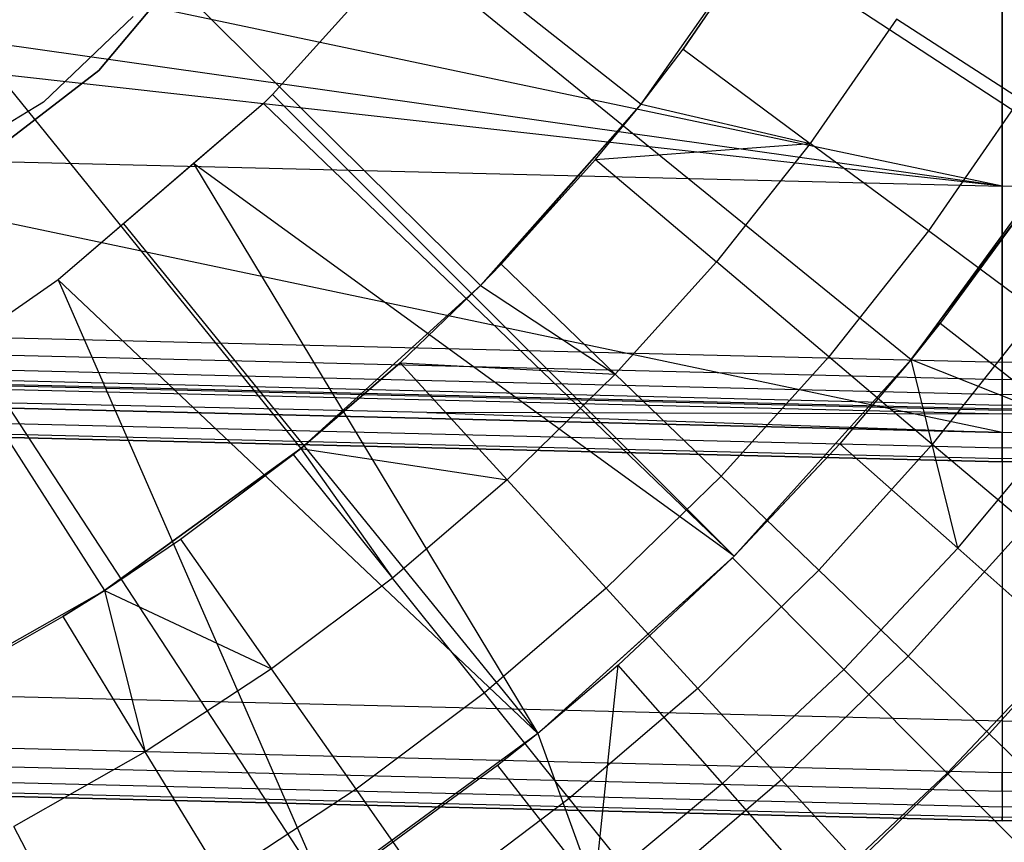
# Model space of a CAD drawing. Extents: x -390 to 397, y -401 to 400.
# Tile 182 of 192: x -4.03 to 0.09, y -389.99 to -386.55. Entities that reach past the tile are written whole.
import ezdxf

# ---------------------------------------------------------------- set-up
doc = ezdxf.new("R2010")
doc.units = 0
doc.header["$LTSCALE"] = 25.4
doc.layers.get('0').update_dxf_attribs({"linetype": 'CONTINUOUS'})

# ---------------------------------------------------------------- blocks, each defined once
blk = doc.blocks.new('FOURTY_ROUND_VII_ZWIS_STL')
at = {"color": 0}
for p, q in [((-3.4264, -385.3227, -953.55), (-1.4335, -386.8993, -957.4595)), ((-3.4264, -385.3227, -953.55), (-1.4335, -386.8993, -957.4595)), ((-1.9356, -385.5793, -952.8), (0.3495, -387.073, -957)), ((-1.9356, -385.5793, -952.8), (0.3495, -387.073, -957)), ((0.0771, -387.2428, -931.3491), (0.0771, -385.6827, -933.034)), ((0.0771, -387.2428, -931.3491), (0.0771, -385.6827, -933.034)), ((0.0771, -387.2428, -931.3491), (-6.544, -385.8475, -932.855)), ((0.0771, -387.2428, -931.3491), (-6.544, -385.8475, -932.855)), ((-3.9126, -385.8721, -953.55), (-2.1052, -387.6584, -957.4595)), ((-3.9126, -385.8721, -953.55), (-2.1052, -387.6584, -957.4595)), ((-1.4335, -386.8993, -957.4595), (-0.8494, -386.0709, -957.4595)), ((-1.4335, -386.8993, -957.4595), (-0.8494, -386.0709, -957.4595)), ((-0.8494, -386.0709, -957.4595), (-1.2573, -386.6693, -970.5261)), ((-0.8494, -386.0709, -957.4595), (-1.2573, -386.6693, -970.5261)), ((0.0771, -387.2428, -931.3491), (-7.521, -386.1668, -932.5519)), ((0.0771, -387.2428, -931.3491), (-7.521, -386.1668, -932.5519)), ((-1.2573, -386.6693, -970.5261), (-0.9215, -386.1844, -970.5261)), ((-1.2573, -386.6693, -970.5261), (-0.9215, -386.1844, -970.5261)), ((-2.4224, -386.2463, -952.8), (-2.9751, -386.8597, -952.8)), ((-2.4224, -386.2463, -952.8), (-2.9751, -386.8597, -952.8)), ((-2.4224, -386.2463, -952.8), (-0.3029, -387.967, -957)), ((-2.4224, -386.2463, -952.8), (-0.3029, -387.967, -957)), ((0.0771, -388.2727, -932.4962), (-9.4079, -386.2758, -934.3766)), ((0.0771, -388.2727, -932.4962), (-9.4079, -386.2758, -934.3766)), ((0.0771, -387.2428, -931.3491), (-8.5777, -386.2798, -932.4187)), ((0.0771, -387.2428, -931.3491), (-8.5777, -386.2798, -932.4187)), ((-4.4563, -386.3647, -953.55), (-2.8563, -388.339, -957.4595)), ((-4.4563, -386.3647, -953.55), (-2.8563, -388.339, -957.4595)), ((-3.7021, -386.7589, -949), (-3.3609, -386.3536, -949)), ((-3.3609, -386.3536, -946), (-3.7021, -386.7589, -946)), ((-3.7021, -386.7589, -949), (-3.3609, -386.3536, -949)), ((-3.3609, -386.3536, -946), (-3.7021, -386.7589, -946)), ((0.0771, -386.3923, -934.3766), (0.0771, -388.2727, -932.4962)), ((0.0771, -386.3923, -934.3766), (0.0771, -388.2727, -932.4962)), ((-3.5588, -386.5333, -952.8), (-3.9339, -386.8918, -952.8)), ((-3.5588, -386.5333, -952), (-3.9339, -386.8918, -952)), ((-3.5588, -386.5333, -952.8), (-3.9339, -386.8918, -952.8)), ((-3.5588, -386.5333, -952), (-3.9339, -386.8918, -952)), ((-0.3652, -386.5439, -971.8167), (-0.7252, -387.0637, -971.8167)), ((-0.3652, -386.5439, -971.8167), (-0.7252, -387.0637, -971.8167)), ((0.1515, -386.8778, -973.1305), (-0.3652, -386.5439, -971.8167)), ((0.1515, -386.8778, -973.1305), (-0.3652, -386.5439, -971.8167)), ((-1.4335, -386.8993, -970.5261), (-1.2573, -386.6693, -970.5261)), ((-1.4335, -386.8993, -957.4595), (-1.2573, -386.6693, -970.5261)), ((-1.4335, -386.8993, -970.5261), (-1.2573, -386.6693, -970.5261)), ((-1.4335, -386.8993, -957.4595), (-1.2573, -386.6693, -970.5261)), ((-1.2573, -386.6693, -970.5261), (-0.7252, -387.0637, -971.8167)), ((-1.2573, -386.6693, -970.5261), (-0.7252, -387.0637, -971.8167)), ((-18.9291, -386.7762, -931.3491), (0.0771, -387.2428, -931.3491)), ((-18.9291, -386.7762, -931.3491), (0.0771, -387.2428, -931.3491)), ((-4.1224, -387.0814, -949), (-3.7021, -386.7589, -949)), ((-3.7021, -386.7589, -946), (-4.1224, -387.0814, -946)), ((-4.1224, -387.0814, -949), (-3.7021, -386.7589, -949)), ((-3.7021, -386.7589, -946), (-4.1224, -387.0814, -946)), ((-3.7021, -386.7589, -949), (-3.7021, -386.7589, -946)), ((-3.7021, -386.7589, -949), (-3.7021, -386.7589, -946)), ((0.0771, -387.2428, -931.3491), (19.0833, -386.7762, -931.3491)), ((0.0771, -387.2428, -931.3491), (19.0833, -386.7762, -931.3491)), ((-5.0508, -386.7945, -953.55), (-3.6778, -388.9328, -957.4595)), ((-5.0508, -386.7945, -953.55), (-3.6778, -388.9328, -957.4595)), ((-2.9751, -386.8597, -952.8), (-3.0127, -386.8972, -952.8)), ((-2.9751, -386.8597, -952.8), (-3.0127, -386.8972, -952.8)), ((-2.9751, -386.8597, -952.8), (-1.0438, -388.7893, -957)), ((-2.9751, -386.8597, -952.8), (-1.0438, -388.7893, -957)), ((-3.9339, -386.8918, -952.8), (-4.3774, -387.1614, -952.8)), ((-3.9339, -386.8918, -952), (-4.3774, -387.1614, -952)), ((-3.9339, -386.8918, -952.8), (-4.3774, -387.1614, -952.8)), ((-3.9339, -386.8918, -952), (-4.3774, -387.1614, -952)), ((-3.9339, -386.8918, -952), (-3.9339, -386.8918, -952.8)), ((-3.9339, -386.8918, -952), (-3.9339, -386.8918, -952.8)), ((-3.0127, -386.8972, -952.8), (-3.8723, -387.6339, -952.8)), ((-3.0127, -386.8972, -952.8), (-3.8723, -387.6339, -952.8)), ((-3.0127, -386.8972, -952.8), (-3.599, -387.3996, -952.7733)), ((-3.0127, -386.8972, -952.8), (-3.3052, -387.1478, -952.7724)), ((-3.0127, -386.8972, -952.8), (-1.0438, -388.7893, -957)), ((-3.0127, -386.8972, -952.8), (-1.0438, -388.7893, -957)), ((-2.1052, -387.6584, -957.4595), (-1.4335, -386.8993, -957.4595)), ((-2.1052, -387.6584, -957.4595), (-1.4335, -386.8993, -957.4595)), ((-2.0185, -387.5695, -970.5261), (-1.4335, -386.8993, -957.4595)), ((-2.0185, -387.5695, -970.5261), (-1.4335, -386.8993, -957.4595)), ((-1.6235, -387.1316, -970.5261), (-1.4335, -386.8993, -970.5261)), ((-1.6235, -387.1316, -970.5261), (-1.4335, -386.8993, -970.5261)), ((-1.6235, -387.1316, -970.5261), (-1.4335, -386.8993, -957.4595)), ((-1.6235, -387.1316, -970.5261), (-1.4335, -386.8993, -957.4595)), ((-1.4335, -386.8993, -970.5261), (-0.7252, -387.0637, -971.8167)), ((-1.4335, -386.8993, -970.5261), (-0.7252, -387.0637, -971.8167)), ((-1.4335, -386.8993, -970.5261), (-1.4335, -386.8993, -957.4595)), ((-1.4335, -386.8993, -970.5261), (-1.4335, -386.8993, -957.4595)), ((0.1515, -386.8778, -973.1305), (-0.2309, -387.4299, -973.1305)), ((0.1515, -386.8778, -973.1305), (-0.2309, -387.4299, -973.1305)), ((-1.6235, -387.1316, -970.5261), (-0.7252, -387.0637, -971.8167)), ((-1.6235, -387.1316, -970.5261), (-0.7252, -387.0637, -971.8167)), ((-0.7252, -387.0637, -971.8167), (-1.1177, -387.5592, -971.8167)), ((-0.7252, -387.0637, -971.8167), (-1.1177, -387.5592, -971.8167)), ((-0.2309, -387.4299, -973.1305), (-0.7252, -387.0637, -971.8167)), ((-0.2309, -387.4299, -973.1305), (-0.7252, -387.0637, -971.8167)), ((0.3495, -387.073, -957), (-0.3029, -387.967, -957)), ((0.3495, -387.073, -957), (-0.3029, -387.967, -957)), ((-3.3052, -387.1478, -952.7724), (-3.599, -387.3996, -952.7733)), ((-1.0438, -388.7893, -957), (-3.3052, -387.1478, -952.7724)), ((-3.3052, -387.1478, -952.7724), (-1.8654, -389.5309, -957)), ((-3.3052, -387.1478, -952.7724), (-1.8654, -389.5309, -957)), ((-1.0438, -388.7893, -957), (-3.3052, -387.1478, -952.7724)), ((-2.0185, -387.5695, -970.5261), (-1.6235, -387.1316, -970.5261)), ((-2.0185, -387.5695, -970.5261), (-1.6235, -387.1316, -970.5261)), ((-1.6235, -387.1316, -970.5261), (-1.1177, -387.5592, -971.8167)), ((-1.6235, -387.1316, -970.5261), (-1.1177, -387.5592, -971.8167)), ((0.0771, -388.1738, -929.25), (0.0771, -387.2428, -931.3491)), ((0.0771, -388.1738, -929.25), (0.0771, -387.2428, -931.3491)), ((-0.3029, -387.967, -957), (0.2058, -387.2873, -970.1406)), ((-0.3029, -387.967, -957), (0.2058, -387.2873, -970.1406)), ((0.2058, -387.2873, -970.1406), (-0.1823, -387.8157, -970.1406)), ((0.2058, -387.2873, -970.1406), (-0.1823, -387.8157, -970.1406)), ((-3.599, -387.3996, -952.7733), (-3.8723, -387.6339, -952.8)), ((-3.599, -387.3996, -952.7733), (-3.8723, -387.6339, -952.8)), ((-3.599, -387.3996, -952.7733), (-1.8654, -389.5309, -957)), ((-3.599, -387.3996, -952.7733), (-1.8654, -389.5309, -957)), ((-0.2309, -387.4299, -973.1305), (-0.6479, -387.9565, -973.1305)), ((-0.2309, -387.4299, -973.1305), (-0.6479, -387.9565, -973.1305)), ((0.2247, -387.7676, -974.4657), (-0.2309, -387.4299, -973.1305)), ((0.2247, -387.7676, -974.4657), (-0.2309, -387.4299, -973.1305)), ((0.0771, -387.9802, -929), (-18.9653, -387.5127, -929)), ((0.0771, -387.9802, -929), (-18.9653, -387.5127, -929)), ((19.1195, -387.5127, -929), (0.0771, -387.9802, -929)), ((19.1195, -387.5127, -929), (0.0771, -387.9802, -929)), ((-1.1177, -387.5592, -971.8167), (-1.5411, -388.0287, -971.8167)), ((-1.1177, -387.5592, -971.8167), (-1.5411, -388.0287, -971.8167)), ((-0.6479, -387.9565, -973.1305), (-1.1177, -387.5592, -971.8167)), ((-0.6479, -387.9565, -973.1305), (-1.1177, -387.5592, -971.8167)), ((-18.9687, -387.5839, -929.0132), (0.0771, -388.0515, -929.0132)), ((-18.9687, -387.5839, -929.0132), (0.0771, -388.0515, -929.0132)), ((-2.1052, -387.6584, -970.5261), (-2.0185, -387.5695, -970.5261)), ((-2.0185, -387.5695, -970.5261), (-2.1052, -387.6584, -957.4595)), ((-2.1052, -387.6584, -970.5261), (-2.0185, -387.5695, -970.5261)), ((-2.0185, -387.5695, -970.5261), (-2.1052, -387.6584, -957.4595)), ((-2.0185, -387.5695, -970.5261), (-1.5411, -388.0287, -971.8167)), ((-2.0185, -387.5695, -970.5261), (-1.5411, -388.0287, -971.8167)), ((0.0771, -388.0515, -929.0132), (19.123, -387.5839, -929.0132)), ((0.0771, -388.0515, -929.0132), (19.123, -387.5839, -929.0132)), ((-18.9718, -387.6458, -929.0509), (0.0771, -388.1134, -929.0509)), ((-18.9718, -387.6458, -929.0509), (0.0771, -388.1134, -929.0509)), ((-3.8723, -387.6339, -952.8), (-4.2546, -387.9005, -952.8)), ((-3.8723, -387.6339, -952.8), (-4.2546, -387.9005, -952.8)), ((-1.8654, -389.5309, -957), (-3.8723, -387.6339, -952.8)), ((-3.8723, -387.6339, -952.8), (-2.7588, -390.1842, -957)), ((-3.8723, -387.6339, -952.8), (-2.7588, -390.1842, -957)), ((-1.8654, -389.5309, -957), (-3.8723, -387.6339, -952.8)), ((0.0771, -388.1134, -929.0509), (19.1261, -387.6458, -929.0509)), ((0.0771, -388.1134, -929.0509), (19.1261, -387.6458, -929.0509)), ((-18.974, -387.6902, -929.1082), (0.0771, -388.1578, -929.1082)), ((-18.974, -387.6902, -929.1082), (0.0771, -388.1578, -929.1082)), ((-2.8563, -388.339, -957.4595), (-2.1052, -387.6584, -957.4595)), ((-2.8563, -388.339, -957.4595), (-2.1052, -387.6584, -957.4595)), ((-2.4408, -387.9812, -970.5261), (-2.1052, -387.6584, -970.5261)), ((-2.4408, -387.9812, -970.5261), (-2.1052, -387.6584, -970.5261)), ((-2.4408, -387.9812, -970.5261), (-2.1052, -387.6584, -957.4595)), ((-2.4408, -387.9812, -970.5261), (-2.1052, -387.6584, -957.4595)), ((-2.1052, -387.6584, -970.5261), (-1.5411, -388.0287, -971.8167)), ((-2.1052, -387.6584, -970.5261), (-1.5411, -388.0287, -971.8167)), ((-2.1052, -387.6584, -970.5261), (-2.1052, -387.6584, -957.4595)), ((-2.1052, -387.6584, -970.5261), (-2.1052, -387.6584, -957.4595)), ((0.0771, -388.1578, -929.1082), (19.1283, -387.6902, -929.1082)), ((0.0771, -388.1578, -929.1082), (19.1283, -387.6902, -929.1082)), ((0.0771, -388.1961, -902), (-18.9758, -387.7284, -902)), ((0.0771, -388.1961, -902), (-18.9758, -387.7284, -902)), ((0.0771, -388.1961, -900.5), (-18.9758, -387.7284, -900.5)), ((0.0771, -388.1961, -900.5), (-18.9758, -387.7284, -900.5)), ((0.0771, -388.1961, -895.5), (-18.9758, -387.7284, -895.5)), ((0.0771, -388.1961, -895.5), (-18.9758, -387.7284, -895.5)), ((-18.975, -387.7112, -929.1777), (0.0771, -388.1789, -929.1777)), ((-18.975, -387.7112, -929.1777), (0.0771, -388.1789, -929.1777)), ((-18.9747, -387.7061, -929.25), (0.0771, -388.1738, -929.25)), ((-18.9747, -387.7061, -929.25), (0.0771, -388.1738, -929.25)), ((0.0771, -388.1738, -929.25), (19.129, -387.7061, -929.25)), ((0.0771, -388.1738, -929.25), (19.129, -387.7061, -929.25)), ((0.0771, -388.1789, -929.1777), (19.1293, -387.7112, -929.1777)), ((0.0771, -388.1789, -929.1777), (19.1293, -387.7112, -929.1777)), ((19.1301, -387.7284, -902), (0.0771, -388.1961, -902)), ((19.1301, -387.7284, -902), (0.0771, -388.1961, -902)), ((19.1301, -387.7284, -927.5), (0.0771, -388.1961, -927.5)), ((19.1301, -387.7284, -927.5), (0.0771, -388.1961, -927.5)), ((19.1301, -387.7284, -900.5), (0.0771, -388.1961, -900.5)), ((19.1301, -387.7284, -900.5), (0.0771, -388.1961, -900.5)), ((19.1301, -387.7284, -895.5), (0.0771, -388.1961, -895.5)), ((19.1301, -387.7284, -895.5), (0.0771, -388.1961, -895.5)), ((0.2247, -387.7676, -974.4657), (-0.2148, -388.3227, -974.4657)), ((0.2247, -387.7676, -974.4657), (-0.2148, -388.3227, -974.4657)), ((-18.9796, -387.8048, -902.0152), (0.0771, -388.2726, -902.0152)), ((-18.9796, -387.8048, -902.0152), (0.0771, -388.2726, -902.0152)), ((-18.9796, -387.8048, -927.4848), (0.0771, -388.2726, -927.4848)), ((-18.9796, -387.8048, -927.4848), (0.0771, -388.2726, -927.4848)), ((-18.9796, -387.8048, -900.4848), (0.0771, -388.2726, -900.4848)), ((-18.9796, -387.8048, -900.4848), (0.0771, -388.2726, -900.4848)), ((-18.9796, -387.8048, -895.5152), (0.0771, -388.2726, -895.5152)), ((-18.9796, -387.8048, -895.5152), (0.0771, -388.2726, -895.5152)), ((0.0771, -388.2727, -932.4962), (-18.9796, -387.8049, -932.4962)), ((0.0771, -388.2727, -932.4962), (-18.9796, -387.8049, -932.4962)), ((0.0771, -388.2726, -902.0152), (19.1339, -387.8048, -902.0152)), ((0.0771, -388.2726, -902.0152), (19.1339, -387.8048, -902.0152)), ((0.0771, -388.2726, -927.4848), (19.1339, -387.8048, -927.4848)), ((0.0771, -388.2726, -927.4848), (19.1339, -387.8048, -927.4848)), ((0.0771, -388.2726, -900.4848), (19.1339, -387.8048, -900.4848)), ((0.0771, -388.2726, -900.4848), (19.1339, -387.8048, -900.4848)), ((0.0771, -388.2726, -895.5152), (19.1339, -387.8048, -895.5152)), ((0.0771, -388.2726, -895.5152), (19.1339, -387.8048, -895.5152)), ((0.0771, -388.2727, -932.4962), (19.1339, -387.8049, -932.4962)), ((0.0771, -388.2727, -932.4962), (19.1339, -387.8049, -932.4962)), ((-0.1823, -387.8157, -970.1406), (-0.3029, -387.967, -970.1406)), ((-0.3029, -387.967, -957), (-0.1823, -387.8157, -970.1406)), ((-0.3029, -387.967, -957), (-0.1823, -387.8157, -970.1406)), ((-0.1823, -387.8157, -970.1406), (-0.3029, -387.967, -970.1406)), ((-0.1823, -387.8157, -970.1406), (0.3371, -388.2221, -971.4547)), ((-0.1823, -387.8157, -970.1406), (0.3371, -388.2221, -971.4547)), ((-18.9828, -387.8696, -902.0586), (0.0771, -388.3375, -902.0586)), ((-18.9828, -387.8696, -902.0586), (0.0771, -388.3375, -902.0586)), ((-18.9828, -387.8696, -927.4414), (0.0771, -388.3375, -927.4414)), ((-18.9828, -387.8696, -927.4414), (0.0771, -388.3375, -927.4414)), ((-18.9828, -387.8696, -900.4414), (0.0771, -388.3375, -900.4414)), ((-18.9828, -387.8696, -900.4414), (0.0771, -388.3375, -900.4414)), ((-18.9828, -387.8696, -895.5586), (0.0771, -388.3375, -895.5586)), ((-18.9828, -387.8696, -895.5586), (0.0771, -388.3375, -895.5586)), ((0.0771, -388.3375, -902.0586), (19.1371, -387.8696, -902.0586)), ((0.0771, -388.3375, -902.0586), (19.1371, -387.8696, -902.0586)), ((0.0771, -388.3375, -927.4414), (19.1371, -387.8696, -927.4414)), ((0.0771, -388.3375, -927.4414), (19.1371, -387.8696, -927.4414)), ((0.0771, -388.3375, -900.4414), (19.1371, -387.8696, -900.4414)), ((0.0771, -388.3375, -900.4414), (19.1371, -387.8696, -900.4414)), ((0.0771, -388.3375, -895.5586), (19.1371, -387.8696, -895.5586)), ((0.0771, -388.3375, -895.5586), (19.1371, -387.8696, -895.5586)), ((0.0771, -388.3961, -902.2), (-18.9856, -387.9281, -902.2)), ((0.0771, -388.3961, -927.3), (-18.9856, -387.9281, -927.3)), ((0.0771, -388.3961, -902.2), (-18.9856, -387.9281, -902.2)), ((0.0771, -388.3961, -927.3), (-18.9856, -387.9281, -927.3)), ((0.0771, -388.3961, -900.3), (-18.9856, -387.9281, -900.3)), ((-18.9856, -387.9281, -895.7), (0.0771, -388.3961, -895.7)), ((0.0771, -388.3961, -900.3), (-18.9856, -387.9281, -900.3)), ((-18.9856, -387.9281, -895.7), (0.0771, -388.3961, -895.7)), ((-18.9849, -387.9129, -902.1235), (0.0771, -388.3809, -902.1235)), ((-18.9849, -387.9129, -902.1235), (0.0771, -388.3809, -902.1235)), ((-18.9849, -387.9129, -927.3765), (0.0771, -388.3809, -927.3765)), ((-18.9849, -387.9129, -927.3765), (0.0771, -388.3809, -927.3765)), ((-18.9849, -387.9129, -900.3765), (0.0771, -388.3809, -900.3765)), ((-18.9849, -387.9129, -900.3765), (0.0771, -388.3809, -900.3765)), ((-18.9849, -387.9129, -895.6235), (0.0771, -388.3809, -895.6235)), ((-18.9849, -387.9129, -895.6235), (0.0771, -388.3809, -895.6235)), ((-2.3302, -388.1886, -927.5), (-14.8284, -387.9099, -927.5)), ((-14.8284, -387.9099, -927.5), (0.0771, -388.2726, -927.4848)), ((-14.8284, -387.9099, -927.5), (0.0771, -388.2726, -927.4848)), ((-2.3302, -388.1886, -927.5), (-14.8284, -387.9099, -927.5)), ((-4.2546, -387.9005, -952.8), (-2.7588, -390.1842, -957)), ((-4.2546, -387.9005, -952.8), (-2.7588, -390.1842, -957)), ((0.0771, -388.3809, -902.1235), (19.1392, -387.9129, -902.1235)), ((0.0771, -388.3809, -902.1235), (19.1392, -387.9129, -902.1235)), ((0.0771, -388.3809, -927.3765), (19.1392, -387.9129, -927.3765)), ((0.0771, -388.3809, -927.3765), (19.1392, -387.9129, -927.3765)), ((0.0771, -388.3809, -900.3765), (19.1392, -387.9129, -900.3765)), ((0.0771, -388.3809, -900.3765), (19.1392, -387.9129, -900.3765)), ((0.0771, -388.3809, -895.6235), (19.1392, -387.9129, -895.6235)), ((0.0771, -388.3809, -895.6235), (19.1392, -387.9129, -895.6235)), ((19.1399, -387.9281, -902.2), (0.0771, -388.3961, -902.2)), ((19.1399, -387.9281, -927.3), (0.0771, -388.3961, -927.3)), ((19.1399, -387.9281, -902.2), (0.0771, -388.3961, -902.2)), ((19.1399, -387.9281, -927.3), (0.0771, -388.3961, -927.3)), ((19.1399, -387.9281, -900.3), (0.0771, -388.3961, -900.3)), ((0.0771, -388.3961, -895.7), (19.1399, -387.9281, -895.7)), ((19.1399, -387.9281, -900.3), (0.0771, -388.3961, -900.3)), ((0.0771, -388.3961, -895.7), (19.1399, -387.9281, -895.7)), ((-0.6479, -387.9565, -973.1305), (-1.0978, -388.4552, -973.1305)), ((-0.6479, -387.9565, -973.1305), (-1.0978, -388.4552, -973.1305)), ((-0.3029, -387.967, -957), (-1.0438, -388.7893, -957)), ((-0.3029, -387.967, -957), (-1.0438, -388.7893, -957)), ((-0.2148, -388.3227, -974.4657), (-0.6479, -387.9565, -973.1305)), ((-0.2148, -388.3227, -974.4657), (-0.6479, -387.9565, -973.1305)), ((-0.3029, -387.967, -970.1406), (-0.6019, -388.3195, -970.1406)), ((-0.3029, -387.967, -957), (-0.6019, -388.3195, -970.1406)), ((-0.3029, -387.967, -970.1406), (-0.6019, -388.3195, -970.1406)), ((-0.3029, -387.967, -957), (-0.6019, -388.3195, -970.1406)), ((-0.1082, -388.7569, -971.4547), (-0.3029, -387.967, -970.1406)), ((-0.3029, -387.967, -970.1406), (0.3371, -388.2221, -971.4547)), ((-0.3029, -387.967, -970.1406), (0.3371, -388.2221, -971.4547)), ((-0.1082, -388.7569, -971.4547), (-0.3029, -387.967, -970.1406)), ((-0.3029, -387.967, -970.1406), (-0.3029, -387.967, -957)), ((-0.3029, -387.967, -970.1406), (-0.3029, -387.967, -957)), ((-2.8563, -388.339, -970.5261), (-2.4408, -387.9812, -970.5261)), ((-2.4408, -387.9812, -970.5261), (-2.8563, -388.339, -957.4595)), ((-2.4408, -387.9812, -970.5261), (-2.8563, -388.339, -957.4595)), ((-2.8563, -388.339, -970.5261), (-2.4408, -387.9812, -970.5261)), ((-2.4408, -387.9812, -970.5261), (-1.9938, -388.47, -971.8167)), ((-2.4408, -387.9812, -970.5261), (-1.9938, -388.47, -971.8167)), ((-2.4408, -387.9812, -970.5261), (-1.5411, -388.0287, -971.8167)), ((-2.4408, -387.9812, -970.5261), (-1.5411, -388.0287, -971.8167)), ((0.0771, -387.9802, -929), (0.0771, -388.0515, -929.0132)), ((0.0771, -387.9802, -929), (0.0771, -388.0515, -929.0132)), ((-1.5411, -388.0287, -971.8167), (-1.9938, -388.47, -971.8167)), ((-1.5411, -388.0287, -971.8167), (-1.9938, -388.47, -971.8167)), ((-1.0978, -388.4552, -973.1305), (-1.5411, -388.0287, -971.8167)), ((-1.0978, -388.4552, -973.1305), (-1.5411, -388.0287, -971.8167)), ((0.0771, -388.1134, -929.0509), (0.0771, -388.0515, -929.0132)), ((0.0771, -388.1134, -929.0509), (0.0771, -388.0515, -929.0132)), ((0.0771, -388.1578, -929.1082), (0.0771, -388.1134, -929.0509)), ((0.0771, -388.1578, -929.1082), (0.0771, -388.1134, -929.0509)), ((0.0771, -388.1789, -929.1777), (0.0771, -388.1578, -929.1082)), ((0.0771, -388.1789, -929.1777), (0.0771, -388.1578, -929.1082)), ((0.0771, -388.1789, -929.1777), (0.0771, -388.1738, -929.25)), ((0.0771, -388.1789, -929.1777), (0.0771, -388.1738, -929.25)), ((0.0771, -388.1961, -927.5), (-2.3302, -388.1886, -927.5)), ((-2.3302, -388.1886, -927.5), (0.0771, -388.2726, -927.4848)), ((-2.3302, -388.1886, -927.5), (0.0771, -388.2726, -927.4848)), ((0.0771, -388.1961, -927.5), (-2.3302, -388.1886, -927.5)), ((-0.1082, -388.7569, -971.4547), (0.3371, -388.2221, -971.4547)), ((-0.1082, -388.7569, -971.4547), (0.3371, -388.2221, -971.4547)), ((0.0771, -388.1961, -902), (0.0771, -388.2726, -902.0152)), ((0.0771, -388.1961, -902), (0.0771, -388.2726, -902.0152)), ((0.0771, -388.1961, -927.5), (0.0771, -388.2726, -927.4848)), ((0.0771, -388.1961, -927.5), (0.0771, -388.2726, -927.4848)), ((0.0771, -388.1961, -900.5), (0.0771, -388.2726, -900.4848)), ((0.0771, -388.1961, -900.5), (0.0771, -388.2726, -900.4848)), ((0.0771, -388.1961, -895.5), (0.0771, -388.2726, -895.5152)), ((0.0771, -388.1961, -895.5), (0.0771, -388.2726, -895.5152)), ((0.0771, -388.2726, -902.0152), (0.0771, -388.3375, -902.0586)), ((0.0771, -388.2726, -902.0152), (0.0771, -388.3375, -902.0586)), ((0.0771, -388.3375, -927.4414), (0.0771, -388.2726, -927.4848)), ((0.0771, -388.3375, -927.4414), (0.0771, -388.2726, -927.4848)), ((0.0771, -388.2726, -900.4848), (0.0771, -388.3375, -900.4414)), ((0.0771, -388.2726, -900.4848), (0.0771, -388.3375, -900.4414)), ((0.0771, -388.2726, -895.5152), (0.0771, -388.3375, -895.5586)), ((0.0771, -388.2726, -895.5152), (0.0771, -388.3375, -895.5586)), ((0.0771, -388.2727, -932.4962), (0.0771, -389.48, -930.1266)), ((0.0771, -388.2727, -932.4962), (0.0771, -389.48, -930.1266)), ((-2.8563, -388.339, -970.5261), (-3.6778, -388.9328, -957.4595)), ((-3.6778, -388.9328, -957.4595), (-2.8563, -388.339, -957.4595)), ((-2.8563, -388.339, -970.5261), (-3.6778, -388.9328, -957.4595)), ((-3.6778, -388.9328, -957.4595), (-2.8563, -388.339, -957.4595)), ((-2.8886, -388.365, -970.5261), (-2.8563, -388.339, -970.5261)), ((-2.8886, -388.365, -970.5261), (-2.8563, -388.339, -970.5261)), ((-2.8563, -388.339, -970.5261), (-2.4738, -388.8814, -971.8167)), ((-2.8563, -388.339, -970.5261), (-2.4738, -388.8814, -971.8167)), ((-2.8563, -388.339, -970.5261), (-1.9938, -388.47, -971.8167)), ((-2.8563, -388.339, -970.5261), (-1.9938, -388.47, -971.8167)), ((-2.8563, -388.339, -970.5261), (-2.8563, -388.339, -957.4595)), ((-2.8563, -388.339, -970.5261), (-2.8563, -388.339, -957.4595)), ((-0.6019, -388.3195, -970.1406), (-1.0514, -388.7969, -970.1406)), ((-0.6019, -388.3195, -970.1406), (-1.0514, -388.7969, -970.1406)), ((-1.0438, -388.7893, -957), (-0.6019, -388.3195, -970.1406)), ((-1.0438, -388.7893, -957), (-0.6019, -388.3195, -970.1406)), ((-0.2148, -388.3227, -974.4657), (-0.6891, -388.8484, -974.4657)), ((-0.2148, -388.3227, -974.4657), (-0.6891, -388.8484, -974.4657)), ((-0.6019, -388.3195, -970.1406), (-0.1082, -388.7569, -971.4547)), ((-0.6019, -388.3195, -970.1406), (-0.1082, -388.7569, -971.4547)), ((0.181, -388.6574, -975.8206), (-0.2148, -388.3227, -974.4657)), ((0.181, -388.6574, -975.8206), (-0.2148, -388.3227, -974.4657)), ((0.0771, -388.3375, -902.0586), (0.0771, -388.3809, -902.1235)), ((0.0771, -388.3375, -902.0586), (0.0771, -388.3809, -902.1235)), ((0.0771, -388.3809, -927.3765), (0.0771, -388.3375, -927.4414)), ((0.0771, -388.3809, -927.3765), (0.0771, -388.3375, -927.4414)), ((0.0771, -388.3375, -900.4414), (0.0771, -388.3809, -900.3765)), ((0.0771, -388.3375, -900.4414), (0.0771, -388.3809, -900.3765)), ((0.0771, -388.3375, -895.5586), (0.0771, -388.3809, -895.6235)), ((0.0771, -388.3375, -895.5586), (0.0771, -388.3809, -895.6235)), ((-2.8886, -388.365, -970.5261), (-3.6778, -388.9328, -957.4595)), ((-2.8886, -388.365, -970.5261), (-3.6778, -388.9328, -957.4595)), ((-3.36, -388.7193, -970.5261), (-2.8886, -388.365, -970.5261)), ((-3.36, -388.7193, -970.5261), (-2.8886, -388.365, -970.5261)), ((-2.8886, -388.365, -970.5261), (-2.4738, -388.8814, -971.8167)), ((-2.8886, -388.365, -970.5261), (-2.4738, -388.8814, -971.8167)), ((0.0771, -388.3961, -902.2), (0.0771, -388.3809, -902.1235)), ((0.0771, -388.3961, -902.2), (0.0771, -388.3809, -902.1235)), ((0.0771, -388.3961, -927.3), (0.0771, -388.3809, -927.3765)), ((0.0771, -388.3961, -927.3), (0.0771, -388.3809, -927.3765)), ((0.0771, -388.3961, -900.3), (0.0771, -388.3809, -900.3765)), ((0.0771, -388.3961, -900.3), (0.0771, -388.3809, -900.3765)), ((0.0771, -388.3961, -895.7), (0.0771, -388.3809, -895.6235)), ((0.0771, -388.3961, -895.7), (0.0771, -388.3809, -895.6235)), ((0.0771, -388.3961, -927.3), (0.0771, -388.3961, -902.2)), ((0.0771, -388.3961, -927.3), (0.0771, -388.3961, -902.2)), ((0.0771, -388.3961, -900.3), (0.0771, -388.3961, -895.7)), ((0.0771, -388.3961, -900.3), (0.0771, -388.3961, -895.7)), ((-1.9938, -388.47, -971.8167), (-2.4738, -388.8814, -971.8167)), ((-1.9938, -388.47, -971.8167), (-2.4738, -388.8814, -971.8167)), ((-1.5787, -388.924, -973.1305), (-1.9938, -388.47, -971.8167)), ((-1.5787, -388.924, -973.1305), (-1.9938, -388.47, -971.8167)), ((-1.0978, -388.4552, -973.1305), (-1.5787, -388.924, -973.1305)), ((-1.0978, -388.4552, -973.1305), (-1.5787, -388.924, -973.1305)), ((-0.6891, -388.8484, -974.4657), (-1.0978, -388.4552, -973.1305)), ((-0.6891, -388.8484, -974.4657), (-1.0978, -388.4552, -973.1305)), ((0.181, -388.6574, -975.8206), (-0.3155, -389.2078, -975.8206)), ((0.181, -388.6574, -975.8206), (-0.3155, -389.2078, -975.8206)), ((-3.6778, -388.9328, -970.5261), (-3.36, -388.7193, -970.5261)), ((-3.6778, -388.9328, -970.5261), (-3.36, -388.7193, -970.5261)), ((-3.6778, -388.9328, -957.4595), (-3.36, -388.7193, -970.5261)), ((-3.6778, -388.9328, -957.4595), (-3.36, -388.7193, -970.5261)), ((-3.36, -388.7193, -970.5261), (-2.9792, -389.2613, -971.8167)), ((-3.36, -388.7193, -970.5261), (-2.9792, -389.2613, -971.8167)), ((-0.1082, -388.7569, -971.4547), (-0.5853, -389.2635, -971.4547)), ((-0.1082, -388.7569, -971.4547), (-0.5853, -389.2635, -971.4547)), ((0.3504, -389.1631, -972.7912), (-0.1082, -388.7569, -971.4547)), ((0.3504, -389.1631, -972.7912), (-0.1082, -388.7569, -971.4547)), ((-1.0438, -388.7893, -957), (-1.8654, -389.5309, -957)), ((-1.0438, -388.7893, -957), (-1.8654, -389.5309, -957)), ((-1.0514, -388.7969, -970.1406), (-1.8654, -389.5309, -957)), ((-1.0514, -388.7969, -970.1406), (-1.8654, -389.5309, -957)), ((-1.0514, -388.7969, -970.1406), (-1.5292, -389.2459, -970.1406)), ((-1.0514, -388.7969, -970.1406), (-1.5292, -389.2459, -970.1406)), ((-1.0514, -388.7969, -970.1406), (-1.0438, -388.7893, -957)), ((-1.0514, -388.7969, -970.1406), (-1.0438, -388.7893, -957)), ((-0.5853, -389.2635, -971.4547), (-1.0514, -388.7969, -970.1406)), ((-0.5853, -389.2635, -971.4547), (-1.0514, -388.7969, -970.1406)), ((-2.4738, -388.8814, -971.8167), (-2.9792, -389.2613, -971.8167)), ((-2.4738, -388.8814, -971.8167), (-2.9792, -389.2613, -971.8167)), ((-2.0887, -389.3611, -973.1305), (-2.4738, -388.8814, -971.8167)), ((-2.0887, -389.3611, -973.1305), (-2.4738, -388.8814, -971.8167)), ((-0.6891, -388.8484, -974.4657), (-1.196, -389.3426, -974.4657)), ((-0.6891, -388.8484, -974.4657), (-1.196, -389.3426, -974.4657)), ((-0.3155, -389.2078, -975.8206), (-0.6891, -388.8484, -974.4657)), ((-0.3155, -389.2078, -975.8206), (-0.6891, -388.8484, -974.4657)), ((-1.5787, -388.924, -973.1305), (-2.0887, -389.3611, -973.1305)), ((-1.5787, -388.924, -973.1305), (-2.0887, -389.3611, -973.1305)), ((-1.196, -389.3426, -974.4657), (-1.5787, -388.924, -973.1305)), ((-1.196, -389.3426, -974.4657), (-1.5787, -388.924, -973.1305)), ((-4.5596, -389.4326, -957.4595), (-3.6778, -388.9328, -957.4595)), ((-4.5596, -389.4326, -957.4595), (-3.6778, -388.9328, -957.4595)), ((-3.8532, -389.0427, -970.5261), (-3.6778, -388.9328, -970.5261)), ((-3.6778, -388.9328, -957.4595), (-3.8532, -389.0427, -970.5261)), ((-3.6778, -388.9328, -957.4595), (-3.8532, -389.0427, -970.5261)), ((-3.8532, -389.0427, -970.5261), (-3.6778, -388.9328, -970.5261)), ((-3.6778, -388.9328, -970.5261), (-3.5079, -389.6079, -971.8167)), ((-3.6778, -388.9328, -970.5261), (-3.5079, -389.6079, -971.8167)), ((-3.6778, -388.9328, -970.5261), (-2.9792, -389.2613, -971.8167)), ((-3.6778, -388.9328, -970.5261), (-2.9792, -389.2613, -971.8167)), ((-3.6778, -388.9328, -970.5261), (-3.6778, -388.9328, -957.4595)), ((-3.6778, -388.9328, -970.5261), (-3.6778, -388.9328, -957.4595)), ((0.5392, -388.9602, -977.1933), (0.0225, -389.5329, -977.1933)), ((0.5392, -388.9602, -977.1933), (0.0225, -389.5329, -977.1933)), ((0.0771, -389.48, -930.1266), (-19.0388, -389.0108, -930.1266)), ((0.0771, -389.48, -930.1266), (-19.0388, -389.0108, -930.1266)), ((-4.3661, -389.3338, -970.5261), (-3.8532, -389.0427, -970.5261)), ((-4.3661, -389.3338, -970.5261), (-3.8532, -389.0427, -970.5261)), ((-3.8532, -389.0427, -970.5261), (-3.5079, -389.6079, -971.8167)), ((-3.8532, -389.0427, -970.5261), (-3.5079, -389.6079, -971.8167)), ((0.0771, -389.48, -930.1266), (19.1931, -389.0108, -930.1266)), ((0.0771, -389.48, -930.1266), (19.1931, -389.0108, -930.1266)), ((0.3504, -389.1631, -972.7912), (-0.1524, -389.6969, -972.7912)), ((0.3504, -389.1631, -972.7912), (-0.1524, -389.6969, -972.7912)), ((-0.3155, -389.2078, -975.8206), (-0.8462, -389.7252, -975.8206)), ((-0.3155, -389.2078, -975.8206), (-0.8462, -389.7252, -975.8206)), ((0.0225, -389.5329, -977.1933), (-0.3155, -389.2078, -975.8206)), ((0.0225, -389.5329, -977.1933), (-0.3155, -389.2078, -975.8206)), ((0.0771, -389.6961, -894), (-19.0494, -389.2266, -894)), ((0.0771, -389.6961, -894), (-19.0494, -389.2266, -894)), ((-1.5292, -389.2459, -970.1406), (-1.8654, -389.5309, -970.1406)), ((-1.5292, -389.2459, -970.1406), (-1.8654, -389.5309, -970.1406)), ((-1.5292, -389.2459, -970.1406), (-1.8654, -389.5309, -957)), ((-1.5292, -389.2459, -970.1406), (-1.8654, -389.5309, -957)), ((-1.6277, -390.1848, -971.4547), (-1.5292, -389.2459, -970.1406)), ((-1.6277, -390.1848, -971.4547), (-1.5292, -389.2459, -970.1406)), ((-1.0924, -389.74, -971.4547), (-1.5292, -389.2459, -970.1406)), ((-1.0924, -389.74, -971.4547), (-1.5292, -389.2459, -970.1406)), ((19.2037, -389.2266, -894), (0.0771, -389.6961, -894)), ((19.2037, -389.2266, -894), (0.0771, -389.6961, -894)), ((-2.9792, -389.2613, -971.8167), (-3.5079, -389.6079, -971.8167)), ((-2.9792, -389.2613, -971.8167), (-3.5079, -389.6079, -971.8167)), ((-2.6256, -389.7646, -973.1305), (-2.9792, -389.2613, -971.8167)), ((-2.6256, -389.7646, -973.1305), (-2.9792, -389.2613, -971.8167)), ((-0.5853, -389.2635, -971.4547), (-1.0924, -389.74, -971.4547)), ((-0.5853, -389.2635, -971.4547), (-1.0924, -389.74, -971.4547)), ((-0.1524, -389.6969, -972.7912), (-0.5853, -389.2635, -971.4547)), ((-0.1524, -389.6969, -972.7912), (-0.5853, -389.2635, -971.4547)), ((-19.0532, -389.303, -894.0152), (0.0771, -389.7726, -894.0152)), ((-19.0532, -389.303, -894.0152), (0.0771, -389.7726, -894.0152)), ((0.0771, -389.7726, -894.0152), (19.2075, -389.303, -894.0152)), ((0.0771, -389.7726, -894.0152), (19.2075, -389.303, -894.0152)), ((-19.0564, -389.3678, -894.0586), (0.0771, -389.8375, -894.0586)), ((-19.0564, -389.3678, -894.0586), (0.0771, -389.8375, -894.0586)), ((-2.0887, -389.3611, -973.1305), (-2.6256, -389.7646, -973.1305)), ((-2.0887, -389.3611, -973.1305), (-2.6256, -389.7646, -973.1305)), ((-1.7336, -389.8034, -974.4657), (-2.0887, -389.3611, -973.1305)), ((-1.7336, -389.8034, -974.4657), (-2.0887, -389.3611, -973.1305)), ((-1.196, -389.3426, -974.4657), (-1.7336, -389.8034, -974.4657)), ((-1.196, -389.3426, -974.4657), (-1.7336, -389.8034, -974.4657)), ((-0.8462, -389.7252, -975.8206), (-1.196, -389.3426, -974.4657)), ((-0.8462, -389.7252, -975.8206), (-1.196, -389.3426, -974.4657)), ((0.0771, -389.8375, -894.0586), (19.2107, -389.3678, -894.0586)), ((0.0771, -389.8375, -894.0586), (19.2107, -389.3678, -894.0586)), ((-19.0585, -389.4111, -894.1235), (0.0771, -389.8809, -894.1235)), ((-19.0585, -389.4111, -894.1235), (0.0771, -389.8809, -894.1235)), ((0.0771, -389.8809, -894.1235), (19.2128, -389.4111, -894.1235)), ((0.0771, -389.8809, -894.1235), (19.2128, -389.4111, -894.1235)), ((-19.0593, -389.4263, -894.2), (0.0771, -389.8961, -894.2)), ((0.0771, -389.8961, -927.5), (-19.0593, -389.4263, -927.5)), ((-19.0593, -389.4263, -894.2), (0.0771, -389.8961, -894.2)), ((0.0771, -389.8961, -927.5), (-19.0593, -389.4263, -927.5)), ((0.0771, -389.8961, -894.2), (19.2135, -389.4263, -894.2)), ((19.2135, -389.4263, -927.5), (0.0771, -389.8961, -927.5)), ((0.0771, -389.8961, -894.2), (19.2135, -389.4263, -894.2)), ((19.2135, -389.4263, -927.5), (0.0771, -389.8961, -927.5)), ((0.0771, -389.48, -930.1266), (0.0771, -389.8961, -927.5)), ((0.0771, -389.48, -930.1266), (0.0771, -389.8961, -927.5)), ((-1.8654, -389.5309, -957), (-2.7588, -390.1842, -957)), ((-1.8654, -389.5309, -957), (-2.7588, -390.1842, -957)), ((-1.8654, -389.5309, -970.1406), (-2.0335, -389.6649, -970.1406)), ((-1.8654, -389.5309, -957), (-2.0335, -389.6649, -970.1406)), ((-1.8654, -389.5309, -970.1406), (-2.0335, -389.6649, -970.1406)), ((-1.8654, -389.5309, -957), (-2.0335, -389.6649, -970.1406)), ((-1.8654, -389.5309, -970.1406), (-1.6277, -390.1848, -971.4547)), ((-1.8654, -389.5309, -970.1406), (-1.6277, -390.1848, -971.4547)), ((-1.8654, -389.5309, -970.1406), (-1.8654, -389.5309, -957)), ((-1.8654, -389.5309, -970.1406), (-1.8654, -389.5309, -957)), ((0.0225, -389.5329, -977.1933), (-0.5297, -390.0713, -977.1933)), ((0.0225, -389.5329, -977.1933), (-0.5297, -390.0713, -977.1933)), ((0.3244, -389.8233, -978.5822), (0.0225, -389.5329, -977.1933)), ((0.3244, -389.8233, -978.5822), (0.0225, -389.5329, -977.1933)), ((-3.5079, -389.6079, -971.8167), (-4.0577, -389.92, -971.8167)), ((-3.5079, -389.6079, -971.8167), (-4.0577, -389.92, -971.8167)), ((-3.1873, -390.1329, -973.1305), (-3.5079, -389.6079, -971.8167)), ((-3.1873, -390.1329, -973.1305), (-3.5079, -389.6079, -971.8167)), ((-2.0335, -389.6649, -970.1406), (-2.5624, -390.0525, -970.1406)), ((-2.0335, -389.6649, -970.1406), (-2.5624, -390.0525, -970.1406)), ((-2.0335, -389.6649, -970.1406), (-1.6277, -390.1848, -971.4547)), ((-2.0335, -389.6649, -970.1406), (-1.6277, -390.1848, -971.4547)), ((-0.1524, -389.6969, -972.7912), (-0.6867, -390.1991, -972.7912)), ((-0.1524, -389.6969, -972.7912), (-0.6867, -390.1991, -972.7912)), ((0.2469, -390.0966, -974.1486), (-0.1524, -389.6969, -972.7912)), ((0.2469, -390.0966, -974.1486), (-0.1524, -389.6969, -972.7912)), ((0.0771, -389.7726, -894.0152), (0.0771, -389.6961, -894)), ((0.0771, -389.7726, -894.0152), (0.0771, -389.6961, -894)), ((-1.0924, -389.74, -971.4547), (-1.6277, -390.1848, -971.4547)), ((-1.0924, -389.74, -971.4547), (-1.6277, -390.1848, -971.4547)), ((-0.8462, -389.7252, -975.8206), (-1.409, -390.2076, -975.8206)), ((-0.8462, -389.7252, -975.8206), (-1.409, -390.2076, -975.8206)), ((-1.0924, -389.74, -971.4547), (-0.6867, -390.1991, -972.7912)), ((-1.0924, -389.74, -971.4547), (-0.6867, -390.1991, -972.7912)), ((-0.5297, -390.0713, -977.1933), (-0.8462, -389.7252, -975.8206)), ((-0.5297, -390.0713, -977.1933), (-0.8462, -389.7252, -975.8206)), ((-2.6256, -389.7646, -973.1305), (-3.1873, -390.1329, -973.1305)), ((-2.6256, -389.7646, -973.1305), (-3.1873, -390.1329, -973.1305)), ((-2.2995, -390.2287, -974.4657), (-2.6256, -389.7646, -973.1305)), ((-2.2995, -390.2287, -974.4657), (-2.6256, -389.7646, -973.1305)), ((0.0771, -389.7726, -894.0152), (0.0771, -389.8375, -894.0586)), ((0.0771, -389.7726, -894.0152), (0.0771, -389.8375, -894.0586)), ((-1.7336, -389.8034, -974.4657), (-2.2995, -390.2287, -974.4657)), ((-1.7336, -389.8034, -974.4657), (-2.2995, -390.2287, -974.4657)), ((-1.409, -390.2076, -975.8206), (-1.7336, -389.8034, -974.4657)), ((-1.409, -390.2076, -975.8206), (-1.7336, -389.8034, -974.4657)), ((0.0771, -389.8375, -894.0586), (0.0771, -389.8809, -894.1235)), ((0.0771, -389.8375, -894.0586), (0.0771, -389.8809, -894.1235)), ((0.0771, -389.8961, -894.2), (0.0771, -389.8809, -894.1235)), ((0.0771, -389.8961, -894.2), (0.0771, -389.8809, -894.1235)), ((0.0771, -389.8961, -894.2), (0.0771, -389.8961, -927.5)), ((0.0771, -389.8961, -894.2), (0.0771, -389.8961, -927.5)), ((-3.7714, -390.4645, -973.1305), (-4.0577, -389.92, -971.8167)), ((-3.7714, -390.4645, -973.1305), (-4.0577, -389.92, -971.8167))]:
    blk.add_line(p, q, dxfattribs=at)

msp = doc.modelspace()

# ---------------------------------------------------------------- block references
at = {"color": 250}
msp.add_blockref('FOURTY_ROUND_VII_ZWIS_STL', (0, 0), dxfattribs=at)

doc.saveas('drawing.dxf')
